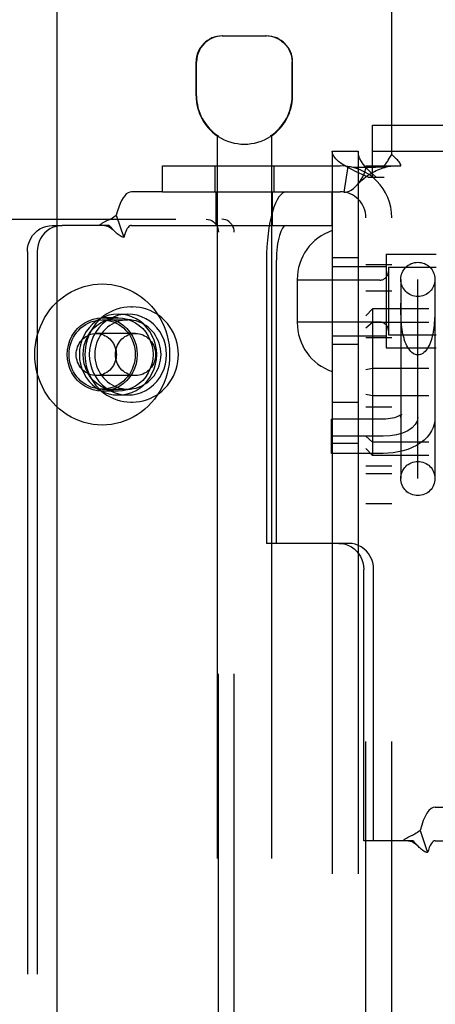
# Model space of a CAD drawing. Header units: inches. Extents: x 0 to 304, y 0 to 196.
# Tile 26 of 129: x 91.477 to 92.438, y 103.919 to 106.194. Entities that reach past the tile are written whole.
import ezdxf

# ---------------------------------------------------------------- set-up
doc = ezdxf.new("R2010")
doc.units = ezdxf.units.IN
doc.header["$LTSCALE"] = 16.696429
doc.header["$MEASUREMENT"] = 0
doc.linetypes.add('HIDDEN', pattern=[0.2, 0.1, -0.1])
doc.layers.add('DEFAULT_2', color=8, linetype='HIDDEN')
doc.layers.add('DOOR_2_ASSEMBLY', color=7, linetype='CONTINUOUS')

msp = doc.modelspace()

# ---------------------------------------------------------------- linework, layer by layer
at = {"layer": 'DEFAULT_2', "color": 8, "linetype": 'HIDDEN'}
for p, q in [((92.3379, 105.8823), (92.3379, 106.7311)), ((91.9452, 106.1561), (92.0482, 106.1561)), ((91.8852, 106.0176), (91.8852, 106.0961)), ((91.8862, 106.0176), (91.8862, 106.0961)), ((92.1072, 106.0176), (92.1072, 106.0961)), ((92.1082, 106.0176), (92.1082, 106.0961)), ((92.2934, 105.8301), (92.2934, 105.9501)), ((92.2934, 105.9501), (94.0124, 105.9501)), ((91.9342, 105.9253), (91.9342, 102.4561)), ((91.936, 105.9253), (91.9342, 105.9253)), ((91.936, 105.9253), (91.936, 105.9241)), ((92.0574, 105.9253), (92.0574, 105.9241)), ((92.0592, 105.9253), (92.0574, 105.9253)), ((92.0592, 105.9253), (92.0592, 102.4561)), ((92.1999, 105.8901), (92.1999, 102.8221)), ((92.1999, 105.8901), (92.2599, 105.8901)), ((92.2599, 105.8901), (92.2599, 102.8221)), ((92.2934, 105.8901), (94.0124, 105.8901)), ((91.8079, 105.7961), (91.8079, 105.8561)), ((91.8079, 105.8561), (92.2179, 105.8561)), ((91.9287, 105.8561), (91.9287, 105.7961)), ((92.0647, 105.8561), (92.0647, 105.7961)), ((92.2357, 105.8548), (92.2268, 105.7955)), ((92.2779, 102.8561), (92.2779, 105.8561)), ((92.2779, 105.8561), (92.3196, 105.8561)), ((92.3196, 105.8561), (92.3588, 105.8561)), ((92.3379, 102.8561), (92.3379, 105.8561)), ((92.2829, 105.8301), (92.3199, 105.8301)), ((91.8079, 105.7961), (91.7357, 105.7961)), ((91.8079, 105.7961), (92.2179, 105.7961)), ((91.9317, 105.7181), (91.9317, 105.7961)), ((92.0617, 105.7181), (92.0617, 105.7961)), ((92.1997, 105.7181), (92.1997, 105.7961)), ((90.1688, 105.7326), (91.9448, 105.7326)), ((91.7008, 105.7419), (91.718, 105.6907)), ((91.5527, 105.7181), (91.5755, 105.7181)), ((91.6839, 105.7181), (91.5755, 105.7181)), ((91.6944, 105.7072), (91.6878, 105.7141)), ((91.7357, 105.7181), (92.1997, 105.7181)), ((91.695, 105.7066), (91.6944, 105.7072)), ((91.9369, 103.0126), (91.9369, 105.7026)), ((91.9735, 103.0126), (91.9735, 105.7026)), ((91.4953, 105.6581), (91.4953, 103.0581)), ((91.5181, 105.6581), (91.5181, 103.0581)), ((92.2599, 105.6436), (92.1999, 105.6436)), ((92.3249, 105.6516), (92.3249, 105.4356)), ((92.3249, 105.6516), (92.4399, 105.6516)), ((92.0481, 105.6381), (92.0481, 104.9836)), ((92.0709, 104.9836), (92.0709, 105.6381)), ((92.1999, 105.6236), (92.3249, 105.6236)), ((92.2779, 105.6281), (92.3379, 105.6281)), ((92.3299, 105.6216), (92.3299, 105.4656)), ((92.3299, 105.6216), (92.4399, 105.6216)), ((92.1189, 105.5931), (92.1189, 105.4941)), ((92.3099, 105.5921), (92.1189, 105.5921)), ((92.3584, 105.5936), (92.3584, 105.1336)), ((92.3979, 105.1339), (92.3979, 105.5933)), ((92.4374, 105.5936), (92.4374, 105.1336)), ((92.2779, 105.5671), (92.3379, 105.5671)), ((91.7344, 105.5301), (91.7382, 105.5301)), ((92.3585, 105.5289), (92.3584, 105.5384)), ((91.7048, 105.5046), (91.6682, 105.5046)), ((91.7048, 105.5136), (91.7276, 105.5136)), ((92.2929, 105.5257), (92.2779, 105.5094)), ((92.2929, 105.5257), (92.2929, 105.1866)), ((95.7629, 105.5257), (92.2929, 105.5257)), ((91.6682, 105.5001), (91.7276, 105.5001)), ((92.3099, 105.4951), (92.1189, 105.4951)), ((92.2929, 105.4943), (92.2779, 105.4811)), ((95.7629, 105.4943), (92.2929, 105.4943)), ((91.7451, 105.4686), (91.6545, 105.4686)), ((92.1999, 105.4636), (92.3249, 105.4636)), ((92.2779, 105.4591), (92.3379, 105.4591)), ((92.3299, 105.4656), (92.4399, 105.4656)), ((92.2599, 105.4436), (92.1999, 105.4436)), ((92.3249, 105.4356), (92.4399, 105.4356)), ((91.7451, 105.3716), (91.6545, 105.3716)), ((92.2929, 105.3875), (92.2779, 105.3845)), ((95.7629, 105.3875), (92.2929, 105.3875)), ((91.6682, 105.3401), (91.7276, 105.3401)), ((91.7048, 105.3356), (91.6682, 105.3356)), ((91.7048, 105.3266), (91.7276, 105.3266)), ((92.2929, 105.3248), (92.2779, 105.3278)), ((95.7629, 105.3248), (92.2929, 105.3248)), ((91.7344, 105.3101), (91.7382, 105.3101)), ((92.1999, 105.3101), (92.2599, 105.3101)), ((92.2779, 105.2991), (92.3379, 105.2991)), ((92.1979, 105.1916), (92.1979, 105.2706)), ((92.3179, 105.2706), (92.1979, 105.2706)), ((92.3179, 105.2311), (92.1979, 105.2311)), ((92.2929, 105.2179), (92.2779, 105.2312)), ((92.1999, 105.2151), (92.2599, 105.2151)), ((95.7629, 105.2179), (92.2929, 105.2179)), ((92.3179, 105.1916), (92.1979, 105.1916)), ((92.2929, 105.1866), (92.2779, 105.2029)), ((95.7629, 105.1866), (92.2929, 105.1866)), ((92.2779, 105.1631), (92.3379, 105.1631)), ((92.2779, 105.1451), (92.3379, 105.1451)), ((92.2779, 105.0761), (92.3379, 105.0761)), ((92.0709, 104.9836), (92.0481, 104.9836)), ((92.2382, 104.9836), (92.0709, 104.9836)), ((92.2728, 104.2966), (92.2728, 104.9236)), ((92.2956, 104.2966), (92.2956, 104.9236)), ((92.4381, 104.3746), (92.8038, 104.3746)), ((92.4032, 104.3204), (92.4204, 104.2692)), ((92.2956, 104.2966), (92.2728, 104.2966)), ((92.3863, 104.2966), (92.2956, 104.2966)), ((92.3968, 104.2857), (92.3902, 104.2926)), ((92.3974, 104.2851), (92.3968, 104.2857)), ((92.4381, 104.2966), (92.8038, 104.2966))]:
    msp.add_line(p, q, dxfattribs=at)
for points in [[(91.9474, 106.1561), (91.9412, 106.1559), (91.935, 106.1549), (91.9286, 106.1533), (91.9223, 106.151), (91.9162, 106.1479), (91.9105, 106.1441), (91.9053, 106.1398), (91.9005, 106.1349), (91.8963, 106.1293), (91.8927, 106.1232), (91.8899, 106.1166), (91.8878, 106.1098), (91.8866, 106.103), (91.8862, 106.0961)], [(92.0829, 106.1441), (92.0771, 106.1479), (92.071, 106.151), (92.0647, 106.1533), (92.0584, 106.1549), (92.0521, 106.1559), (92.0459, 106.1561)], [(92.0829, 106.1441), (92.0881, 106.1398), (92.0928, 106.1349), (92.0971, 106.1293), (92.1007, 106.1232), (92.1035, 106.1166), (92.1056, 106.1098), (92.1068, 106.103), (92.1072, 106.0961)], [(92.2829, 105.8301), (92.2689, 105.8361), (92.2556, 105.8421), (92.2434, 105.8481), (92.2325, 105.8541), (92.2229, 105.8601), (92.2148, 105.8661), (92.2084, 105.8721), (92.2037, 105.8781), (92.2009, 105.8841), (92.1999, 105.8901)], [(92.3014, 105.8301), (92.2944, 105.8361), (92.2878, 105.8421), (92.2817, 105.8481), (92.2762, 105.8541), (92.2714, 105.8601), (92.2674, 105.8661), (92.2641, 105.8721), (92.2618, 105.8781), (92.2604, 105.8841), (92.2599, 105.8901)], [(92.3196, 105.8561), (92.3218, 105.8585), (92.3237, 105.8608), (92.3253, 105.8629), (92.3268, 105.865), (92.3281, 105.867), (92.3294, 105.869), (92.3319, 105.873)], [(92.3319, 105.873), (92.3333, 105.8753), (92.3348, 105.8777), (92.3364, 105.88), (92.3379, 105.8823)], [(92.3444, 105.8756), (92.3421, 105.8778), (92.3399, 105.88), (92.3379, 105.8823)], [(92.3588, 105.8561), (92.3582, 105.8585), (92.3573, 105.8608), (92.356, 105.8633), (92.3544, 105.8656), (92.3527, 105.8677), (92.3509, 105.8696), (92.3488, 105.8716), (92.3444, 105.8756)], [(92.2357, 105.8548), (92.2442, 105.8538), (92.2532, 105.8532), (92.2622, 105.8528), (92.271, 105.8526), (92.2792, 105.8526), (92.2868, 105.8527), (92.2938, 105.8529), (92.3003, 105.8531), (92.3065, 105.8534), (92.3123, 105.8537), (92.3177, 105.854), (92.3227, 105.8544), (92.3272, 105.8547), (92.331, 105.855), (92.334, 105.8554), (92.3355, 105.8556)], [(92.2579, 105.8122), (92.2584, 105.8128), (92.2628, 105.8182), (92.2669, 105.8242), (92.2706, 105.8306), (92.2737, 105.8373), (92.276, 105.844), (92.2774, 105.8503), (92.2779, 105.8561)], [(92.2579, 105.8122), (92.2607, 105.8152), (92.2646, 105.8193), (92.2686, 105.823), (92.2726, 105.8265), (92.2767, 105.8298), (92.2808, 105.8328), (92.2849, 105.8356), (92.289, 105.8383), (92.2932, 105.8407), (92.2973, 105.843), (92.3015, 105.845), (92.3056, 105.8469), (92.3097, 105.8486), (92.3137, 105.8501), (92.3176, 105.8514), (92.3214, 105.8525), (92.3251, 105.8535), (92.3286, 105.8543), (92.332, 105.855), (92.335, 105.8555), (92.3361, 105.8557)], [(92.3361, 105.8557), (92.3375, 105.8559), (92.3379, 105.8561)], [(92.2268, 105.7955), (92.2303, 105.7953), (92.2343, 105.7959), (92.2389, 105.7974), (92.2438, 105.8), (92.2488, 105.8036), (92.2538, 105.8079), (92.2579, 105.8122)], [(91.7357, 105.7961), (91.7317, 105.7955), (91.7278, 105.7938), (91.7239, 105.791), (91.7202, 105.787), (91.7165, 105.7819), (91.713, 105.7758), (91.7096, 105.7687), (91.7065, 105.7606), (91.7035, 105.7517), (91.7008, 105.7419)], [(92.0943, 105.7961), (92.0897, 105.7954), (92.0853, 105.7931), (92.0809, 105.7893), (92.0766, 105.7841), (92.0725, 105.7775), (92.0686, 105.7695), (92.065, 105.7603), (92.0616, 105.7499), (92.0586, 105.7384), (92.0559, 105.7259), (92.0535, 105.7126), (92.0516, 105.6986), (92.0501, 105.684), (92.049, 105.669), (92.0483, 105.6537), (92.0481, 105.6381)], [(91.7008, 105.7419), (91.6979, 105.7395), (91.6949, 105.7373), (91.6918, 105.7354), (91.6887, 105.7337), (91.6857, 105.7322), (91.6828, 105.7307), (91.6799, 105.7294), (91.6771, 105.7281), (91.6741, 105.7266), (91.6712, 105.725), (91.6683, 105.7234), (91.6656, 105.7216), (91.6632, 105.7199), (91.6611, 105.7181)], [(91.9082, 105.7326), (91.9128, 105.7322), (91.9171, 105.7312), (91.9213, 105.7294), (91.9251, 105.7269), (91.9285, 105.7238), (91.9315, 105.7203), (91.9338, 105.7162), (91.9355, 105.7119), (91.9366, 105.7074), (91.9369, 105.7026)], [(91.9735, 105.7026), (91.9731, 105.7074), (91.9721, 105.7119), (91.9704, 105.7162), (91.968, 105.7203), (91.9651, 105.7238), (91.9617, 105.7269), (91.9578, 105.7294), (91.9537, 105.7312), (91.9493, 105.7322), (91.9448, 105.7326)], [(91.4953, 105.6581), (91.4958, 105.666), (91.4973, 105.6737), (91.4997, 105.6811), (91.503, 105.6881), (91.5072, 105.6947), (91.5121, 105.7006), (91.5178, 105.7057), (91.524, 105.7101), (91.5308, 105.7136), (91.5379, 105.7161), (91.5452, 105.7176), (91.5527, 105.7181)], [(91.5755, 105.7181), (91.568, 105.7176), (91.5607, 105.7161), (91.5536, 105.7136), (91.5468, 105.7101), (91.5406, 105.7057), (91.5349, 105.7006), (91.53, 105.6947), (91.5258, 105.6881), (91.5225, 105.6811), (91.5201, 105.6737), (91.5186, 105.666), (91.5181, 105.6581)], [(91.6731, 105.7181), (91.6747, 105.7181), (91.6776, 105.7176), (91.6802, 105.7169), (91.6828, 105.7158), (91.6852, 105.7145), (91.6876, 105.713), (91.69, 105.7112), (91.6924, 105.7091), (91.695, 105.7066)], [(91.6878, 105.7141), (91.6858, 105.7162), (91.6839, 105.7181)], [(91.7357, 105.7181), (91.7336, 105.7178), (91.7317, 105.717), (91.7297, 105.7155), (91.7278, 105.7135), (91.726, 105.7109), (91.7242, 105.7078), (91.7225, 105.7042), (91.7209, 105.7002), (91.7194, 105.6956), (91.718, 105.6907)], [(92.0943, 105.7181), (92.092, 105.7177), (92.0897, 105.7166), (92.0875, 105.7147), (92.0853, 105.712), (92.0832, 105.7087), (92.0813, 105.7046), (92.0794, 105.7), (92.0777, 105.6947), (92.0762, 105.6889), (92.0748, 105.6826), (92.0736, 105.6758), (92.0727, 105.6687), (92.0719, 105.6614), (92.0713, 105.6537), (92.071, 105.646), (92.0709, 105.6381)], [(91.718, 105.6907), (91.7159, 105.6912), (91.7138, 105.692), (91.7117, 105.693), (91.7095, 105.6942), (91.7073, 105.6956), (91.7051, 105.6972), (91.703, 105.6989), (91.7009, 105.7008), (91.6988, 105.7028), (91.6966, 105.7049), (91.695, 105.7066)], [(91.5123, 105.4201), (91.5127, 105.4313), (91.5138, 105.4423), (91.5156, 105.4533), (91.5181, 105.4641), (91.5213, 105.4747), (91.5252, 105.4851), (91.5298, 105.4951), (91.535, 105.5048), (91.5409, 105.5141), (91.5473, 105.523), (91.5543, 105.5314), (91.5618, 105.5393), (91.5698, 105.5466), (91.5783, 105.5533), (91.5872, 105.5594), (91.5965, 105.5649), (91.6061, 105.5696), (91.616, 105.5737), (91.6262, 105.5771), (91.6365, 105.5797), (91.647, 105.5816), (91.6576, 105.5827), (91.6682, 105.5831), (91.6789, 105.5827), (91.6894, 105.5816), (91.6999, 105.5797), (91.7103, 105.5771), (91.7204, 105.5737), (91.7303, 105.5696), (91.7399, 105.5649), (91.7492, 105.5594), (91.7581, 105.5533), (91.7666, 105.5466), (91.7746, 105.5393), (91.7821, 105.5314), (91.7891, 105.523), (91.7956, 105.5141), (91.8014, 105.5048), (91.8066, 105.4951), (91.8112, 105.4851), (91.8151, 105.4747), (91.8183, 105.4641), (91.8208, 105.4533), (91.8226, 105.4423), (91.8237, 105.4313), (91.8241, 105.4201)], [(91.7344, 105.5301), (91.7261, 105.5298), (91.7179, 105.5288), (91.7098, 105.5271), (91.7018, 105.5248), (91.694, 105.5218), (91.6864, 105.5182), (91.6791, 105.514), (91.6722, 105.5093), (91.6656, 105.5039), (91.6595, 105.4981), (91.6538, 105.4917), (91.6486, 105.485), (91.644, 105.4778), (91.6399, 105.4702), (91.6364, 105.4624), (91.6334, 105.4542), (91.6312, 105.4459), (91.6295, 105.4374), (91.6285, 105.4288), (91.6282, 105.4201)], [(91.8445, 105.4201), (91.8441, 105.4288), (91.8431, 105.4374), (91.8415, 105.4459), (91.8392, 105.4543), (91.8363, 105.4624), (91.8328, 105.4702), (91.8287, 105.4778), (91.824, 105.485), (91.8189, 105.4918), (91.8132, 105.4981), (91.8071, 105.5039), (91.8005, 105.5093), (91.7936, 105.514), (91.7863, 105.5182), (91.7787, 105.5218), (91.7709, 105.5248), (91.7629, 105.5271), (91.7548, 105.5288), (91.7465, 105.5298), (91.7382, 105.5301)], [(92.3979, 105.4192), (92.3951, 105.4194), (92.3922, 105.4201), (92.3894, 105.4212), (92.3867, 105.4228), (92.384, 105.4247), (92.3815, 105.4271), (92.379, 105.4298), (92.3767, 105.4329), (92.3745, 105.4363), (92.3725, 105.4401), (92.3706, 105.4441), (92.3689, 105.4483), (92.3673, 105.4528), (92.3659, 105.4575), (92.3646, 105.4623), (92.3635, 105.4673), (92.3625, 105.4723), (92.3617, 105.4775), (92.361, 105.4827), (92.3604, 105.4879), (92.3599, 105.4932), (92.3595, 105.4984), (92.3592, 105.5036), (92.359, 105.5088), (92.3588, 105.5139), (92.3587, 105.519), (92.3586, 105.524), (92.3585, 105.5289)], [(92.4374, 105.5384), (92.4374, 105.5289), (92.4373, 105.524), (92.4372, 105.519), (92.4371, 105.5139), (92.4369, 105.5088), (92.4367, 105.5036), (92.4363, 105.4984), (92.4359, 105.4932), (92.4355, 105.4879), (92.4349, 105.4827), (92.4342, 105.4775), (92.4333, 105.4723), (92.4324, 105.4673), (92.4312, 105.4623), (92.43, 105.4575), (92.4286, 105.4528), (92.427, 105.4483), (92.4253, 105.4441), (92.4234, 105.4401), (92.4213, 105.4363), (92.4192, 105.4329), (92.4168, 105.4298), (92.4144, 105.4271), (92.4118, 105.4247), (92.4092, 105.4228), (92.4064, 105.4212), (92.4036, 105.4201), (92.4008, 105.4194), (92.3979, 105.4192)], [(91.6682, 105.3356), (91.6576, 105.3364), (91.6473, 105.3385), (91.6373, 105.3421), (91.6278, 105.347), (91.619, 105.3531), (91.6111, 105.3604), (91.6041, 105.3687), (91.5982, 105.3779), (91.5936, 105.3878), (91.5902, 105.3983), (91.5881, 105.4091), (91.5874, 105.4201), (91.5881, 105.4312), (91.5902, 105.442), (91.5936, 105.4525), (91.5982, 105.4624), (91.6041, 105.4716), (91.6111, 105.4799), (91.619, 105.4872), (91.6278, 105.4933), (91.6373, 105.4982), (91.6473, 105.5018), (91.6576, 105.5039), (91.6682, 105.5046)], [(91.7048, 105.5136), (91.6939, 105.5129), (91.6834, 105.5109), (91.6731, 105.5075), (91.6632, 105.5029), (91.654, 105.4971), (91.6455, 105.4901), (91.6378, 105.4821), (91.6312, 105.4732), (91.6256, 105.4636), (91.6212, 105.4533), (91.618, 105.4425), (91.616, 105.4314), (91.6154, 105.4201), (91.616, 105.4089), (91.618, 105.3978), (91.6212, 105.387), (91.6256, 105.3767), (91.6312, 105.367), (91.6378, 105.3581), (91.6455, 105.3501), (91.654, 105.3432), (91.6632, 105.3373), (91.6731, 105.3327), (91.6834, 105.3293), (91.6939, 105.3273), (91.7048, 105.3266)], [(91.7048, 105.3356), (91.6941, 105.3364), (91.6838, 105.3385), (91.6738, 105.3421), (91.6644, 105.347), (91.6556, 105.3531), (91.6476, 105.3604), (91.6407, 105.3687), (91.6348, 105.3779), (91.6301, 105.3878), (91.6267, 105.3983), (91.6247, 105.4091), (91.624, 105.4201), (91.6247, 105.4312), (91.6267, 105.442), (91.6301, 105.4525), (91.6348, 105.4624), (91.6407, 105.4716), (91.6476, 105.4799), (91.6556, 105.4872), (91.6644, 105.4933), (91.6738, 105.4982), (91.6838, 105.5018), (91.6941, 105.5039), (91.7048, 105.5046)], [(91.7276, 105.5136), (91.7167, 105.5129), (91.7062, 105.5109), (91.6959, 105.5075), (91.686, 105.5029), (91.6768, 105.4971), (91.6683, 105.4901), (91.6606, 105.4821), (91.654, 105.4732), (91.6484, 105.4636), (91.644, 105.4533), (91.6408, 105.4425), (91.6388, 105.4314), (91.6382, 105.4201), (91.6388, 105.4089), (91.6408, 105.3978), (91.644, 105.387), (91.6484, 105.3767), (91.654, 105.367), (91.6606, 105.3581), (91.6683, 105.3501), (91.6768, 105.3432), (91.686, 105.3373), (91.6959, 105.3327), (91.7062, 105.3293), (91.7167, 105.3273), (91.7276, 105.3266)], [(91.6682, 105.5046), (91.6789, 105.5039), (91.6891, 105.5018), (91.6991, 105.4982), (91.7086, 105.4933), (91.7174, 105.4872), (91.7254, 105.4799), (91.7323, 105.4716), (91.7382, 105.4624), (91.7429, 105.4525), (91.7463, 105.442), (91.7483, 105.4312), (91.749, 105.4201), (91.7483, 105.4091), (91.7463, 105.3983), (91.7429, 105.3878), (91.7382, 105.3779), (91.7323, 105.3687), (91.7254, 105.3604), (91.7174, 105.3531), (91.7086, 105.347), (91.6991, 105.3421), (91.6891, 105.3385), (91.6789, 105.3364), (91.6682, 105.3356)], [(91.7048, 105.3266), (91.7156, 105.3273), (91.7262, 105.3293), (91.7365, 105.3327), (91.7463, 105.3373), (91.7556, 105.3432), (91.7641, 105.3501), (91.7717, 105.3581), (91.7783, 105.367), (91.7839, 105.3767), (91.7884, 105.387), (91.7916, 105.3978), (91.7935, 105.4089), (91.7942, 105.4201), (91.7935, 105.4314), (91.7916, 105.4425), (91.7884, 105.4533), (91.7839, 105.4636), (91.7783, 105.4732), (91.7717, 105.4821), (91.7641, 105.4901), (91.7556, 105.4971), (91.7463, 105.5029), (91.7365, 105.5075), (91.7262, 105.5109), (91.7156, 105.5129), (91.7048, 105.5136)], [(91.7048, 105.5046), (91.7154, 105.5039), (91.7257, 105.5018), (91.7357, 105.4982), (91.7452, 105.4933), (91.7539, 105.4872), (91.7619, 105.4799), (91.7689, 105.4716), (91.7747, 105.4624), (91.7794, 105.4525), (91.7828, 105.442), (91.7849, 105.4312), (91.7856, 105.4201), (91.7849, 105.4091), (91.7828, 105.3983), (91.7794, 105.3878), (91.7747, 105.3779), (91.7689, 105.3687), (91.7619, 105.3604), (91.7539, 105.3531), (91.7452, 105.347), (91.7357, 105.3421), (91.7257, 105.3385), (91.7154, 105.3364), (91.7048, 105.3356)], [(91.7276, 105.3266), (91.7384, 105.3273), (91.749, 105.3293), (91.7593, 105.3327), (91.7691, 105.3373), (91.7784, 105.3432), (91.7869, 105.3501), (91.7945, 105.3581), (91.8012, 105.367), (91.8067, 105.3767), (91.8112, 105.387), (91.8144, 105.3978), (91.8163, 105.4089), (91.817, 105.4201), (91.8163, 105.4314), (91.8144, 105.4425), (91.8112, 105.4533), (91.8067, 105.4636), (91.8012, 105.4732), (91.7945, 105.4821), (91.7869, 105.4901), (91.7784, 105.4971), (91.7691, 105.5029), (91.7593, 105.5075), (91.749, 105.5109), (91.7384, 105.5129), (91.7276, 105.5136)], [(91.5917, 105.4201), (91.592, 105.4271), (91.5929, 105.434), (91.5943, 105.4408), (91.5963, 105.4475), (91.5989, 105.4539), (91.602, 105.4601), (91.6055, 105.466), (91.6096, 105.4716), (91.6141, 105.4767), (91.619, 105.4814), (91.6243, 105.4857), (91.63, 105.4894), (91.6359, 105.4926), (91.642, 105.4953), (91.6484, 105.4974), (91.6549, 105.4989), (91.6615, 105.4998), (91.6682, 105.5001)], [(91.7276, 105.5001), (91.7212, 105.4999), (91.715, 105.499), (91.7088, 105.4977), (91.7027, 105.4958), (91.6968, 105.4934), (91.6912, 105.4905), (91.6857, 105.4871), (91.6806, 105.4833), (91.6758, 105.479), (91.6713, 105.4743), (91.6672, 105.4693), (91.6635, 105.4639), (91.6603, 105.4582), (91.6575, 105.4523), (91.6552, 105.4461), (91.6534, 105.4398), (91.6521, 105.4333), (91.6513, 105.4268), (91.6511, 105.4201)], [(91.6682, 105.5001), (91.6749, 105.4998), (91.6815, 105.4989), (91.688, 105.4974), (91.6944, 105.4953), (91.7005, 105.4926), (91.7065, 105.4894), (91.7121, 105.4857), (91.7174, 105.4814), (91.7223, 105.4767), (91.7268, 105.4716), (91.7309, 105.466), (91.7345, 105.4601), (91.7375, 105.4539), (91.7401, 105.4475), (91.7421, 105.4408), (91.7436, 105.434), (91.7444, 105.4271), (91.7447, 105.4201)], [(91.8041, 105.4201), (91.8038, 105.4268), (91.803, 105.4333), (91.8017, 105.4398), (91.7999, 105.4461), (91.7976, 105.4523), (91.7948, 105.4582), (91.7916, 105.4639), (91.7879, 105.4693), (91.7839, 105.4743), (91.7794, 105.479), (91.7746, 105.4833), (91.7694, 105.4871), (91.764, 105.4905), (91.7583, 105.4934), (91.7524, 105.4958), (91.7463, 105.4977), (91.7402, 105.499), (91.7339, 105.4999), (91.7276, 105.5001)], [(91.6081, 105.4201), (91.6083, 105.4246), (91.6089, 105.429), (91.6099, 105.4334), (91.6112, 105.4376), (91.613, 105.4417), (91.615, 105.4457), (91.6175, 105.4494), (91.6202, 105.4528), (91.6232, 105.456), (91.6265, 105.4588), (91.6301, 105.4614), (91.6338, 105.4635), (91.6377, 105.4654), (91.6418, 105.4668), (91.646, 105.4678), (91.6502, 105.4684), (91.6545, 105.4686)], [(91.6545, 105.4686), (91.6588, 105.4684), (91.663, 105.4678), (91.6672, 105.4668), (91.6712, 105.4654), (91.6751, 105.4635), (91.6789, 105.4614), (91.6824, 105.4588), (91.6857, 105.456), (91.6887, 105.4528), (91.6915, 105.4494), (91.6939, 105.4457), (91.696, 105.4417), (91.6977, 105.4376), (91.6991, 105.4334), (91.7001, 105.429), (91.7007, 105.4246), (91.7009, 105.4201)], [(91.6987, 105.4201), (91.6989, 105.4246), (91.6995, 105.429), (91.7005, 105.4334), (91.7019, 105.4376), (91.7036, 105.4417), (91.7057, 105.4457), (91.7081, 105.4494), (91.7108, 105.4528), (91.7139, 105.456), (91.7172, 105.4588), (91.7207, 105.4614), (91.7244, 105.4635), (91.7284, 105.4654), (91.7324, 105.4668), (91.7366, 105.4678), (91.7408, 105.4684), (91.7451, 105.4686)], [(91.7451, 105.4686), (91.7494, 105.4684), (91.7536, 105.4678), (91.7578, 105.4668), (91.7619, 105.4654), (91.7658, 105.4635), (91.7695, 105.4614), (91.7731, 105.4588), (91.7764, 105.456), (91.7794, 105.4528), (91.7821, 105.4494), (91.7845, 105.4457), (91.7866, 105.4417), (91.7884, 105.4376), (91.7897, 105.4334), (91.7907, 105.429), (91.7913, 105.4246), (91.7915, 105.4201)], [(91.8241, 105.4201), (91.8237, 105.409), (91.8226, 105.3979), (91.8208, 105.387), (91.8183, 105.3762), (91.8151, 105.3655), (91.8112, 105.3552), (91.8066, 105.3451), (91.8014, 105.3354), (91.7956, 105.3261), (91.7891, 105.3173), (91.7821, 105.3089), (91.7746, 105.301), (91.7666, 105.2937), (91.7581, 105.287), (91.7492, 105.2809), (91.7399, 105.2754), (91.7303, 105.2706), (91.7204, 105.2665), (91.7103, 105.2632), (91.6999, 105.2605), (91.6894, 105.2586), (91.6789, 105.2575), (91.6682, 105.2571), (91.6576, 105.2575), (91.647, 105.2586), (91.6365, 105.2605), (91.6262, 105.2632), (91.616, 105.2665), (91.6061, 105.2706), (91.5965, 105.2754), (91.5872, 105.2809), (91.5783, 105.287), (91.5698, 105.2937), (91.5618, 105.301), (91.5543, 105.3089), (91.5473, 105.3173), (91.5409, 105.3261), (91.535, 105.3354), (91.5298, 105.3451), (91.5252, 105.3552), (91.5213, 105.3655), (91.5181, 105.3762), (91.5156, 105.387), (91.5138, 105.3979), (91.5127, 105.409), (91.5123, 105.4201)], [(91.6682, 105.3401), (91.6615, 105.3404), (91.6549, 105.3413), (91.6484, 105.3429), (91.642, 105.345), (91.6359, 105.3476), (91.63, 105.3508), (91.6243, 105.3546), (91.619, 105.3588), (91.6141, 105.3636), (91.6096, 105.3687), (91.6055, 105.3742), (91.602, 105.3801), (91.5989, 105.3863), (91.5963, 105.3928), (91.5943, 105.3994), (91.5929, 105.4062), (91.592, 105.4131), (91.5917, 105.4201)], [(91.6545, 105.3716), (91.6502, 105.3718), (91.646, 105.3725), (91.6418, 105.3735), (91.6377, 105.3749), (91.6338, 105.3767), (91.6301, 105.3789), (91.6265, 105.3814), (91.6232, 105.3843), (91.6202, 105.3875), (91.6175, 105.3909), (91.615, 105.3946), (91.613, 105.3985), (91.6112, 105.4026), (91.6099, 105.4069), (91.6089, 105.4112), (91.6083, 105.4156), (91.6081, 105.4201)], [(91.6282, 105.4201), (91.6285, 105.4115), (91.6295, 105.4028), (91.6312, 105.3943), (91.6335, 105.386), (91.6364, 105.3779), (91.6399, 105.37), (91.644, 105.3625), (91.6486, 105.3553), (91.6538, 105.3485), (91.6595, 105.3422), (91.6656, 105.3363), (91.6722, 105.331), (91.6791, 105.3262), (91.6864, 105.322), (91.6939, 105.3184), (91.7017, 105.3155), (91.7097, 105.3131), (91.7179, 105.3115), (91.7261, 105.3105), (91.7344, 105.3101)], [(91.6511, 105.4201), (91.6513, 105.4135), (91.6521, 105.407), (91.6534, 105.4005), (91.6552, 105.3942), (91.6575, 105.388), (91.6603, 105.3821), (91.6635, 105.3764), (91.6672, 105.371), (91.6713, 105.3659), (91.6758, 105.3613), (91.6806, 105.357), (91.6857, 105.3532), (91.6912, 105.3498), (91.6968, 105.3469), (91.7027, 105.3445), (91.7088, 105.3426), (91.715, 105.3412), (91.7212, 105.3404), (91.7276, 105.3401)], [(91.7009, 105.4201), (91.7007, 105.4156), (91.7001, 105.4112), (91.6991, 105.4069), (91.6977, 105.4026), (91.696, 105.3985), (91.6939, 105.3946), (91.6915, 105.3909), (91.6887, 105.3875), (91.6857, 105.3843), (91.6824, 105.3814), (91.6789, 105.3789), (91.6751, 105.3767), (91.6712, 105.3749), (91.6672, 105.3735), (91.663, 105.3725), (91.6588, 105.3718), (91.6545, 105.3716)], [(91.7447, 105.4201), (91.7444, 105.4131), (91.7436, 105.4062), (91.7421, 105.3994), (91.7401, 105.3928), (91.7375, 105.3863), (91.7345, 105.3801), (91.7309, 105.3742), (91.7268, 105.3687), (91.7223, 105.3636), (91.7174, 105.3588), (91.7121, 105.3546), (91.7065, 105.3508), (91.7005, 105.3476), (91.6944, 105.345), (91.688, 105.3429), (91.6815, 105.3413), (91.6749, 105.3404), (91.6682, 105.3401)], [(91.7451, 105.3716), (91.7408, 105.3718), (91.7366, 105.3725), (91.7324, 105.3735), (91.7284, 105.3749), (91.7244, 105.3767), (91.7207, 105.3789), (91.7172, 105.3814), (91.7139, 105.3843), (91.7108, 105.3875), (91.7081, 105.3909), (91.7057, 105.3946), (91.7036, 105.3985), (91.7019, 105.4026), (91.7005, 105.4069), (91.6995, 105.4112), (91.6989, 105.4156), (91.6987, 105.4201)], [(91.7276, 105.3401), (91.7339, 105.3404), (91.7402, 105.3412), (91.7463, 105.3426), (91.7524, 105.3445), (91.7583, 105.3469), (91.764, 105.3498), (91.7694, 105.3532), (91.7746, 105.357), (91.7794, 105.3613), (91.7839, 105.3659), (91.7879, 105.371), (91.7916, 105.3764), (91.7948, 105.3821), (91.7976, 105.388), (91.7999, 105.3942), (91.8017, 105.4005), (91.803, 105.407), (91.8038, 105.4135), (91.8041, 105.4201)], [(91.7382, 105.3101), (91.7465, 105.3105), (91.7548, 105.3115), (91.7629, 105.3131), (91.7709, 105.3155), (91.7787, 105.3184), (91.7863, 105.322), (91.7936, 105.3262), (91.8005, 105.331), (91.807, 105.3363), (91.8132, 105.3422), (91.8189, 105.3485), (91.8241, 105.3553), (91.8287, 105.3625), (91.8328, 105.37), (91.8363, 105.3779), (91.8392, 105.386), (91.8415, 105.3944), (91.8431, 105.4029), (91.8441, 105.4115), (91.8445, 105.4201)], [(91.7915, 105.4201), (91.7913, 105.4156), (91.7907, 105.4112), (91.7897, 105.4069), (91.7884, 105.4026), (91.7866, 105.3985), (91.7845, 105.3946), (91.7821, 105.3909), (91.7794, 105.3875), (91.7764, 105.3843), (91.7731, 105.3814), (91.7695, 105.3789), (91.7658, 105.3767), (91.7619, 105.3749), (91.7578, 105.3735), (91.7536, 105.3725), (91.7494, 105.3718), (91.7451, 105.3716)], [(92.3601, 105.2815), (92.3603, 105.2818), (92.3604, 105.282), (92.3601, 105.2817), (92.3594, 105.2811), (92.3581, 105.2801), (92.3563, 105.279), (92.354, 105.2778), (92.3511, 105.2765), (92.3476, 105.2752), (92.3436, 105.2739), (92.3391, 105.2728), (92.3342, 105.2719), (92.329, 105.2712), (92.3235, 105.2708), (92.3179, 105.2706)], [(92.3584, 105.2748), (92.3586, 105.2774), (92.3592, 105.2794), (92.3598, 105.2809), (92.3601, 105.2815)], [(92.4374, 105.2748), (92.437, 105.2671), (92.4355, 105.2593), (92.4331, 105.2515), (92.4296, 105.2439), (92.4249, 105.2364), (92.4192, 105.2292), (92.4122, 105.2223), (92.4041, 105.2159), (92.395, 105.2101), (92.385, 105.205), (92.3744, 105.2009), (92.3635, 105.1975), (92.3523, 105.1949), (92.3409, 105.1931), (92.3294, 105.192), (92.3179, 105.1916)], [(92.3979, 105.2748), (92.3964, 105.2663), (92.3919, 105.2581), (92.3846, 105.2506), (92.3745, 105.2439), (92.3624, 105.2385), (92.3487, 105.2345), (92.3337, 105.232), (92.3179, 105.2311)], [(92.2154, 104.9836), (92.223, 104.9831), (92.2303, 104.9816), (92.2374, 104.9791), (92.2441, 104.9756), (92.2504, 104.9712), (92.256, 104.9661), (92.2609, 104.9602), (92.2651, 104.9536), (92.2684, 104.9466), (92.2709, 104.9392), (92.2723, 104.9315), (92.2728, 104.9236)], [(92.2956, 104.9236), (92.2951, 104.9315), (92.2937, 104.9392), (92.2912, 104.9466), (92.2879, 104.9536), (92.2837, 104.9602), (92.2788, 104.9661), (92.2732, 104.9712), (92.2669, 104.9756), (92.2602, 104.9791), (92.2531, 104.9816), (92.2458, 104.9831), (92.2382, 104.9836)], [(92.4381, 104.3746), (92.4331, 104.3737), (92.4283, 104.371), (92.4235, 104.3666), (92.4189, 104.3604), (92.4146, 104.3526), (92.4104, 104.3433), (92.4067, 104.3326), (92.4032, 104.3204)], [(92.4032, 104.3204), (92.4003, 104.318), (92.3973, 104.3158), (92.3942, 104.3139), (92.3911, 104.3122), (92.3881, 104.3107), (92.3852, 104.3092), (92.3823, 104.3079), (92.3795, 104.3066), (92.3765, 104.3051), (92.3736, 104.3036), (92.3708, 104.3019), (92.368, 104.3001), (92.3656, 104.2984), (92.3635, 104.2966)], [(92.3755, 104.2966), (92.3772, 104.2966), (92.38, 104.2961), (92.3827, 104.2954), (92.3852, 104.2943), (92.3876, 104.293), (92.39, 104.2915), (92.3924, 104.2897), (92.3948, 104.2876), (92.3974, 104.2851)], [(92.3902, 104.2926), (92.3882, 104.2947), (92.3863, 104.2966)], [(92.4204, 104.2692), (92.4183, 104.2697), (92.4162, 104.2705), (92.4141, 104.2715), (92.4119, 104.2727), (92.4097, 104.2741), (92.4075, 104.2757), (92.4054, 104.2774), (92.4033, 104.2793), (92.4012, 104.2813), (92.399, 104.2834), (92.3974, 104.2851)], [(92.4381, 104.2966), (92.4356, 104.2962), (92.4331, 104.2948), (92.4307, 104.2926), (92.4284, 104.2894), (92.4262, 104.2855), (92.4241, 104.2808), (92.4222, 104.2753), (92.4204, 104.2692)]]:
    msp.add_lwpolyline(points, dxfattribs=at)
for centre in [(92.3979, 105.5936), (92.3979, 105.1336)]:
    msp.add_circle(centre, 0.0395, dxfattribs=at)
for centre, radius, start, end in [((91.9452, 106.0961), 0.06, 90, 180), ((92.0482, 106.0961), 0.06, 0, 90), ((91.9967, 106.0176), 0.1115, 180, 235.907), ((91.9967, 106.0176), 0.1105, 180, 236.6915), ((91.9967, 106.0176), 0.1105, 303.3085, 360), ((91.9967, 106.0176), 0.1115, 304.093, 360), ((91.9967, 106.0176), 0.1115, 237.033, 302.967), ((92.2179, 105.7361), 0.12, 0, 90), ((92.2179, 105.7361), 0.06, 0, 90), ((92.2389, 105.5931), 0.12, 108.9656, 180), ((92.3099, 105.6121), 0.02, 270, 360), ((92.2389, 105.4941), 0.12, 180, 251.0344), ((92.3099, 105.4751), 0.02, 0, 90)]:
    msp.add_arc(centre, radius, start, end, dxfattribs=at)
at = {"layer": 'DOOR_2_ASSEMBLY', "color": 3, "linetype": 'Continuous'}
msp.add_line((91.5634, 144.5021), (91.5634, 64.2101), dxfattribs=at)

doc.saveas('drawing.dxf')
